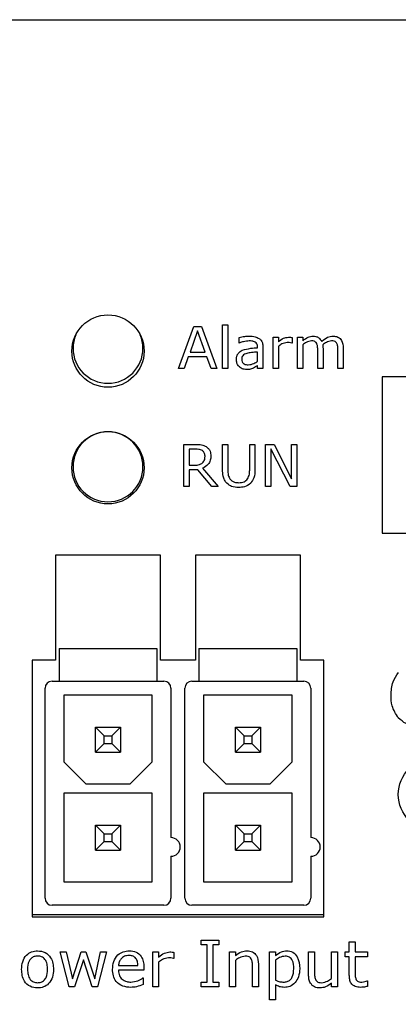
# Model space of a CAD drawing. Header units: millimetres. Extents: x 0 to 840, y 0 to 594.
# Tile 9 of 28: x 288 to 304, y 207 to 249. Entities that reach past the tile are written whole.
import ezdxf

# ---------------------------------------------------------------- set-up
doc = ezdxf.new("R2010")
doc.units = ezdxf.units.MM
doc.layers.get('0').update_dxf_attribs({"color": 3, "lineweight": 30})
doc.layers.add('Dimension', color=7, linetype='Continuous', lineweight=18)
doc.styles.add('Annotative', font='arial.ttf')
doc.dimstyles.new('ISO-iCore', dxfattribs={"dimtxt": 5, "dimasz": 5, "dimexe": 1, "dimexo": 1, "dimgap": 1, "dimtad": 1, "dimrnd": 0.0005, "dimzin": 9, "dimdsep": 46, "dimtxsty": 'Annotative', "dimcen": 0, "dimclrd": 256, "dimclre": 256, "dimclrt": 2, "dimadec": 1, "dimazin": 2, "dimtfac": 1, "dimtix": 1, "dimtmove": 1, "dimatfit": 0, "dimfxl": 1, "dimarcsym": 1})

# ---------------------------------------------------------------- blocks, each defined once
blk = doc.blocks.new('*D1182')
at = {"layer": 'Defpoints', "color": 0}
for p in [(272.6, 218.983), (407.6, 218.983), (407.6, 180.078)]:
    blk.add_point(p, dxfattribs=at)
at = {"layer": 'Dimension', "lineweight": -2}
for p, q in [((272.6, 217.983), (272.6, 179.078)), ((407.6, 217.983), (407.6, 179.078)), ((277.6, 180.078), (402.6, 180.078))]:
    blk.add_line(p, q, dxfattribs=at)
at = {"layer": 'Dimension'}
for points in [[(277.6, 180.911), (277.6, 179.244), (272.6, 180.078)], [(402.6, 179.244), (402.6, 180.911), (407.6, 180.078)]]:
    blk.add_solid(points, dxfattribs=at)
at = {"layer": 'Dimension', "color": 2, "insert": (340.1, 183.632), "char_height": 5, "attachment_point": 5, "style": 'Annotative'}
blk.add_mtext('135', dxfattribs=at)

msp = doc.modelspace()

# ---------------------------------------------------------------- linework, layer by layer
for p, q in [((280.61, 248.733), (399.59, 248.733)), ((294.622, 233.783), (295.282, 235.583)), ((295.282, 235.583), (295.603, 235.583)), ((295.603, 235.583), (296.263, 233.783)), ((296.514, 235.652), (296.741, 235.652)), ((296.514, 233.783), (296.514, 235.652)), ((296.741, 235.652), (296.741, 233.783)), ((295.443, 235.394), (295.117, 234.49)), ((295.768, 234.49), (295.443, 235.394)), ((297.22, 234.877), (297.22, 235.111)), ((298.678, 235.128), (298.906, 235.128)), ((298.678, 233.783), (298.678, 235.128)), ((298.906, 235.128), (298.906, 234.929)), ((299.498, 235.113), (299.498, 234.877)), ((299.726, 235.128), (299.954, 235.128)), ((299.726, 233.783), (299.726, 235.128)), ((299.954, 235.128), (299.954, 234.978)), ((297.232, 234.877), (297.22, 234.877)), ((298.017, 234.672), (298.017, 234.708)), ((298.245, 234.704), (298.245, 233.783)), ((298.906, 234.734), (298.906, 233.783)), ((299.498, 234.877), (299.487, 234.877)), ((299.954, 234.803), (299.954, 233.783)), ((300.82, 234.658), (300.82, 233.783)), ((301.686, 234.661), (301.686, 233.783)), ((295.043, 234.285), (294.865, 233.783)), ((295.843, 234.285), (295.043, 234.285)), ((295.117, 234.49), (295.768, 234.49)), ((296.02, 233.783), (295.843, 234.285)), ((298.017, 234.105), (298.017, 234.49)), ((300.592, 233.783), (300.592, 234.561)), ((301.458, 233.783), (301.458, 234.561)), ((294.865, 233.783), (294.622, 233.783)), ((296.263, 233.783), (296.02, 233.783)), ((296.741, 233.783), (296.514, 233.783)), ((298.017, 233.783), (298.017, 233.92)), ((298.245, 233.783), (298.017, 233.783)), ((298.906, 233.783), (298.678, 233.783)), ((299.954, 233.783), (299.726, 233.783)), ((300.82, 233.783), (300.592, 233.783)), ((301.686, 233.783), (301.458, 233.783)), ((307.36, 233.433), (303.36, 233.433)), ((303.36, 233.433), (303.36, 226.733)), ((294.85, 230.533), (295.347, 230.533)), ((294.85, 228.733), (294.85, 230.533)), ((296.514, 230.533), (296.741, 230.533)), ((296.514, 229.451), (296.514, 230.533)), ((296.741, 230.533), (296.741, 229.439)), ((297.676, 230.533), (297.904, 230.533)), ((297.676, 229.433), (297.676, 230.533)), ((297.904, 230.533), (297.904, 229.451)), ((298.359, 230.533), (298.729, 230.533)), ((298.359, 228.733), (298.359, 230.533)), ((298.729, 230.533), (299.476, 229.063)), ((299.476, 230.533), (299.704, 230.533)), ((299.476, 229.063), (299.476, 230.533)), ((299.704, 230.533), (299.704, 228.733)), ((295.078, 230.328), (295.078, 229.645)), ((295.357, 230.328), (295.078, 230.328)), ((298.587, 230.344), (298.587, 228.733)), ((299.406, 228.733), (298.587, 230.344)), ((295.078, 229.645), (295.318, 229.645)), ((295.078, 229.44), (295.078, 228.733)), ((295.454, 229.44), (295.078, 229.44)), ((296.057, 228.733), (295.454, 229.44)), ((295.653, 229.512), (296.331, 228.733)), ((295.078, 228.733), (294.85, 228.733)), ((296.331, 228.733), (296.057, 228.733)), ((298.587, 228.733), (298.359, 228.733)), ((299.704, 228.733), (299.406, 228.733)), ((303.36, 226.733), (329.86, 226.733)), ((293.85, 225.789), (289.35, 225.789)), ((289.35, 225.789), (289.35, 221.289)), ((293.85, 221.289), (293.85, 225.789)), ((299.85, 225.789), (295.35, 225.789)), ((295.35, 225.789), (295.35, 221.289)), ((299.85, 221.289), (299.85, 225.789)), ((289.5, 221.783), (289.5, 220.383)), ((289.5, 221.783), (293.7, 221.783)), ((293.7, 221.783), (293.7, 220.383)), ((295.5, 221.783), (299.7, 221.783)), ((295.5, 221.783), (295.5, 220.383)), ((299.7, 221.783), (299.7, 220.383)), ((289.35, 221.289), (288.35, 221.289)), ((288.35, 221.289), (288.35, 210.289)), ((295.35, 221.289), (293.85, 221.289)), ((300.85, 221.289), (299.85, 221.289)), ((300.85, 210.289), (300.85, 221.289)), ((289.2, 220.383), (289.5, 220.383)), ((289.5, 220.383), (293.7, 220.383)), ((293.7, 220.383), (294, 220.383)), ((295.2, 220.383), (295.5, 220.383)), ((295.5, 220.383), (299.7, 220.383)), ((299.7, 220.383), (300, 220.383)), ((288.9, 211.083), (288.9, 220.083)), ((294.3, 220.083), (294.3, 213.683)), ((294.9, 211.083), (294.9, 220.083)), ((300.3, 220.083), (300.3, 213.683)), ((293.5, 219.783), (289.7, 219.783)), ((289.7, 219.783), (289.7, 216.933)), ((293.5, 216.933), (293.5, 219.783)), ((295.7, 219.783), (295.7, 216.933)), ((299.5, 219.783), (295.7, 219.783)), ((299.5, 216.933), (299.5, 219.783)), ((291.065, 217.348), (291.065, 218.418)), ((291.435, 218.048), (291.065, 218.418)), ((291.065, 218.418), (292.135, 218.418)), ((291.765, 218.048), (292.135, 218.418)), ((292.135, 218.418), (292.135, 217.348)), ((297.065, 218.418), (298.135, 218.418)), ((297.435, 218.048), (297.065, 218.418)), ((297.065, 217.348), (297.065, 218.418)), ((297.765, 218.048), (298.135, 218.418)), ((298.135, 218.418), (298.135, 217.348)), ((291.435, 217.718), (291.435, 218.048)), ((291.435, 218.048), (291.765, 218.048)), ((291.765, 218.048), (291.765, 217.718)), ((297.435, 218.048), (297.765, 218.048)), ((297.435, 217.718), (297.435, 218.048)), ((297.765, 218.048), (297.765, 217.718)), ((291.435, 217.718), (291.065, 217.348)), ((291.065, 217.348), (292.135, 217.348)), ((291.435, 217.718), (291.765, 217.718)), ((291.765, 217.718), (292.135, 217.348)), ((297.435, 217.718), (297.065, 217.348)), ((297.065, 217.348), (298.135, 217.348)), ((297.435, 217.718), (297.765, 217.718)), ((297.765, 217.718), (298.135, 217.348)), ((289.7, 216.933), (290.65, 215.983)), ((292.55, 215.983), (293.5, 216.933)), ((295.7, 216.933), (296.65, 215.983)), ((298.55, 215.983), (299.5, 216.933)), ((290.65, 215.983), (292.55, 215.983)), ((296.65, 215.983), (298.55, 215.983)), ((289.7, 215.583), (289.7, 211.783)), ((293.5, 215.583), (289.7, 215.583)), ((293.5, 211.783), (293.5, 215.583)), ((295.7, 215.583), (295.7, 211.783)), ((299.5, 215.583), (295.7, 215.583)), ((299.5, 211.783), (299.5, 215.583)), ((291.065, 214.218), (292.135, 214.218)), ((291.435, 213.848), (291.065, 214.218)), ((291.065, 213.148), (291.065, 214.218)), ((291.765, 213.848), (292.135, 214.218)), ((292.135, 214.218), (292.135, 213.148)), ((297.065, 214.218), (298.135, 214.218)), ((297.435, 213.848), (297.065, 214.218)), ((297.065, 213.148), (297.065, 214.218)), ((297.765, 213.848), (298.135, 214.218)), ((298.135, 214.218), (298.135, 213.148)), ((291.435, 213.518), (291.065, 213.148)), ((291.435, 213.848), (291.765, 213.848)), ((291.435, 213.518), (291.435, 213.848)), ((291.435, 213.518), (291.765, 213.518)), ((291.765, 213.848), (291.765, 213.518)), ((291.765, 213.518), (292.135, 213.148)), ((297.435, 213.518), (297.065, 213.148)), ((297.435, 213.518), (297.435, 213.848)), ((297.435, 213.848), (297.765, 213.848)), ((297.435, 213.518), (297.765, 213.518)), ((297.765, 213.848), (297.765, 213.518)), ((297.765, 213.518), (298.135, 213.148)), ((291.065, 213.148), (292.135, 213.148)), ((297.065, 213.148), (298.135, 213.148)), ((294.3, 212.883), (294.3, 211.083)), ((300.3, 212.883), (300.3, 211.083)), ((289.7, 211.783), (293.5, 211.783)), ((295.7, 211.783), (299.5, 211.783)), ((294, 210.783), (289.2, 210.783)), ((300, 210.783), (295.2, 210.783)), ((288.35, 210.383), (290.55, 210.383)), ((288.35, 210.289), (300.85, 210.289)), ((290.55, 210.383), (290.85, 210.383)), ((290.85, 210.383), (292.35, 210.383)), ((292.35, 210.383), (292.65, 210.383)), ((292.65, 210.383), (296.55, 210.383)), ((296.55, 210.383), (296.85, 210.383)), ((296.85, 210.383), (298.35, 210.383)), ((298.35, 210.383), (298.65, 210.383)), ((298.65, 210.383), (300.85, 210.383)), ((295.593, 209.086), (295.593, 209.289)), ((295.593, 209.289), (296.353, 209.289)), ((296.353, 209.289), (296.353, 209.086)), ((295.847, 209.086), (295.593, 209.086)), ((295.847, 207.491), (295.847, 209.086)), ((296.353, 209.086), (296.1, 209.086)), ((296.1, 209.086), (296.1, 207.491)), ((301.948, 208.782), (301.948, 209.213)), ((301.948, 209.213), (302.201, 209.213)), ((302.201, 209.213), (302.201, 208.782)), ((289.543, 208.782), (289.804, 208.782)), ((289.934, 207.289), (289.543, 208.782)), ((289.804, 208.782), (290.076, 207.626)), ((290.076, 207.626), (290.447, 208.782)), ((290.543, 208.44), (290.164, 207.289)), ((290.447, 208.782), (290.653, 208.782)), ((290.924, 207.289), (290.543, 208.44)), ((290.653, 208.782), (291.033, 207.626)), ((291.033, 207.626), (291.281, 208.782)), ((291.543, 208.782), (291.156, 207.289)), ((291.281, 208.782), (291.543, 208.782)), ((293.517, 207.289), (293.517, 208.782)), ((293.517, 208.782), (293.771, 208.782)), ((293.771, 208.782), (293.771, 208.562)), ((294.429, 208.504), (294.416, 208.504)), ((294.429, 208.766), (294.429, 208.504)), ((296.809, 207.289), (296.809, 208.782)), ((296.809, 208.782), (297.062, 208.782)), ((297.062, 208.782), (297.062, 208.625)), ((298.53, 206.732), (298.53, 208.782)), ((298.53, 208.782), (298.783, 208.782)), ((298.783, 208.782), (298.783, 208.634)), ((300.201, 207.807), (300.201, 208.782)), ((300.201, 208.782), (300.454, 208.782)), ((300.454, 208.782), (300.454, 207.918)), ((301.188, 207.649), (301.188, 208.782)), ((301.188, 208.782), (301.441, 208.782)), ((301.441, 208.782), (301.441, 207.289)), ((301.771, 208.58), (301.771, 208.782)), ((301.771, 208.782), (301.948, 208.782)), ((301.948, 208.58), (301.771, 208.58)), ((301.948, 207.783), (301.948, 208.58)), ((302.201, 208.782), (302.733, 208.782)), ((302.733, 208.58), (302.201, 208.58)), ((302.201, 208.58), (302.201, 207.901)), ((302.733, 208.782), (302.733, 208.58)), ((292.049, 208.2), (292.885, 208.2)), ((293.138, 208.138), (293.138, 207.998)), ((293.771, 208.345), (293.771, 207.289)), ((297.062, 208.422), (297.062, 207.289)), ((297.796, 207.289), (297.796, 208.153)), ((298.049, 208.264), (298.049, 207.289)), ((298.783, 208.433), (298.783, 207.575)), ((293.138, 207.998), (292.049, 207.998)), ((293.099, 207.668), (293.112, 207.668)), ((293.112, 207.668), (293.112, 207.391)), ((290.164, 207.289), (289.934, 207.289)), ((291.156, 207.289), (290.924, 207.289)), ((293.771, 207.289), (293.517, 207.289)), ((295.593, 207.289), (295.593, 207.491)), ((295.593, 207.491), (295.847, 207.491)), ((296.353, 207.289), (295.593, 207.289)), ((296.1, 207.491), (296.353, 207.491)), ((296.353, 207.491), (296.353, 207.289)), ((297.062, 207.289), (296.809, 207.289)), ((298.049, 207.289), (297.796, 207.289)), ((298.783, 207.368), (298.783, 206.732)), ((301.188, 207.289), (301.188, 207.447)), ((301.441, 207.289), (301.188, 207.289)), ((302.719, 207.542), (302.733, 207.542)), ((302.733, 207.542), (302.733, 207.308)), ((298.783, 206.732), (298.53, 206.732))]:
    msp.add_line(p, q)
for centre in [(291.6, 234.533), (291.6, 229.533), (305.6, 215.533)]:
    msp.add_circle(centre, 1.55)
for centre, radius, start, end in [((291.6, 234.653), 1.5, 157.4429, 180), ((291.6, 234.653), 1.5, 0, 22.5571), ((291.6, 234.653), 1.5, 180, 270), ((291.6, 234.653), 1.5, 270, 0), ((291.6, 229.573), 1.5, 90, 180), ((291.6, 229.573), 1.5, 0, 90), ((291.6, 229.573), 1.5, 180, 270), ((291.6, 229.573), 1.5, 270, 0), ((289.2, 220.083), 0.3, 90, 180), ((294, 220.083), 0.3, 0, 90), ((295.2, 220.083), 0.3, 90, 180), ((300, 220.083), 0.3, 0, 90), ((294.3, 213.283), 0.4, 270, 90), ((300.3, 213.283), 0.4, 270, 90), ((289.2, 211.083), 0.3, 180, 270), ((294, 211.083), 0.3, 270, 0), ((295.2, 211.083), 0.3, 180, 270), ((300, 211.083), 0.3, 270, 0)]:
    msp.add_arc(centre, radius, start, end)
for points, knots in [([(297.22, 235.111), (297.301, 235.13), (297.445, 235.164), (297.594, 235.17), (297.659, 235.173)], [0, 0, 0, 0, 0.5600772, 1, 1, 1, 1]), ([(297.659, 235.173), (297.744, 235.172), (297.897, 235.171), (298.031, 235.1), (298.09, 235.069)], [0, 0, 0, 0, 0.561207, 1, 1, 1, 1]), ([(298.09, 235.069), (298.119, 235.043), (298.176, 234.992), (298.236, 234.864), (298.242, 234.765), (298.245, 234.704)], [0, 0, 0, 0, 0.2799207, 0.5600267, 1, 1, 1, 1]), ([(298.906, 234.929), (298.978, 234.988), (299.105, 235.093), (299.268, 235.117), (299.339, 235.128)], [0, 0, 0, 0, 0.561258, 1, 1, 1, 1]), ([(299.339, 235.128), (299.369, 235.127), (299.422, 235.126), (299.475, 235.117), (299.498, 235.113)], [0, 0, 0, 0, 0.559846, 1, 1, 1, 1]), ([(299.954, 234.978), (300.026, 235.037), (300.154, 235.142), (300.317, 235.164), (300.389, 235.173)], [0, 0, 0, 0, 0.560949, 1, 1, 1, 1]), ([(300.389, 235.173), (300.432, 235.171), (300.519, 235.165), (300.665, 235.101), (300.726, 235.005), (300.763, 234.947)], [0, 0, 0, 0, 0.28144, 0.562295, 1, 1, 1, 1]), ([(300.763, 234.947), (300.844, 235.016), (300.987, 235.138), (301.173, 235.163), (301.255, 235.173)], [0, 0, 0, 0, 0.561053, 1, 1, 1, 1]), ([(301.255, 235.173), (301.327, 235.168), (301.471, 235.157), (301.666, 234.962), (301.678, 234.775), (301.686, 234.661)], [0, 0, 0, 0, 0.28103, 0.55962, 1, 1, 1, 1]), ([(297.656, 234.968), (297.575, 234.961), (297.43, 234.948), (297.293, 234.899), (297.232, 234.877)], [0, 0, 0, 0, 0.559574, 1, 1, 1, 1]), ([(297.357, 234.569), (297.478, 234.601), (297.695, 234.659), (297.919, 234.668), (298.017, 234.672)], [0, 0, 0, 0, 0.5589, 1, 1, 1, 1]), ([(297.913, 234.92), (297.866, 234.937), (297.784, 234.967), (297.695, 234.968), (297.656, 234.968)], [0, 0, 0, 0, 0.558246, 1, 1, 1, 1]), ([(298.017, 234.708), (298.014, 234.756), (298.008, 234.842), (297.942, 234.896), (297.913, 234.92)], [0, 0, 0, 0, 0.560567, 1, 1, 1, 1]), ([(299.283, 234.9), (299.205, 234.886), (299.065, 234.861), (298.955, 234.773), (298.906, 234.734)], [0, 0, 0, 0, 0.557754, 1, 1, 1, 1]), ([(299.487, 234.877), (299.449, 234.885), (299.382, 234.899), (299.313, 234.899), (299.283, 234.9)], [0, 0, 0, 0, 0.559834, 1, 1, 1, 1]), ([(300.324, 234.968), (300.248, 234.952), (300.112, 234.924), (300.003, 234.84), (299.954, 234.803)], [0, 0, 0, 0, 0.557501, 1, 1, 1, 1]), ([(300.552, 234.863), (300.538, 234.884), (300.509, 234.925), (300.427, 234.965), (300.363, 234.967), (300.324, 234.968)], [0, 0, 0, 0, 0.279562, 0.559254, 1, 1, 1, 1]), ([(300.592, 234.561), (300.593, 234.619), (300.594, 234.721), (300.564, 234.82), (300.552, 234.863)], [0, 0, 0, 0, 0.56119, 1, 1, 1, 1]), ([(301.19, 234.968), (301.112, 234.952), (300.973, 234.922), (300.861, 234.835), (300.811, 234.797)], [0, 0, 0, 0, 0.557373, 1, 1, 1, 1]), ([(300.811, 234.797), (300.814, 234.771), (300.819, 234.725), (300.82, 234.678), (300.82, 234.658)], [0, 0, 0, 0, 0.559983, 1, 1, 1, 1]), ([(301.417, 234.862), (301.403, 234.882), (301.376, 234.924), (301.293, 234.965), (301.229, 234.967), (301.19, 234.968)], [0, 0, 0, 0, 0.279671, 0.559352, 1, 1, 1, 1]), ([(301.458, 234.561), (301.458, 234.618), (301.459, 234.721), (301.43, 234.819), (301.417, 234.862)], [0, 0, 0, 0, 0.561225, 1, 1, 1, 1]), ([(297.106, 234.169), (297.108, 234.216), (297.113, 234.31), (297.187, 234.468), (297.293, 234.53), (297.357, 234.569)], [0, 0, 0, 0, 0.281204, 0.561247, 1, 1, 1, 1]), ([(297.552, 234.435), (297.52, 234.424), (297.456, 234.401), (297.38, 234.341), (297.338, 234.262), (297.335, 234.208), (297.334, 234.182)], [0, 0, 0, 0, 0.280398, 0.560165, 0.77973, 1, 1, 1, 1]), ([(297.334, 234.182), (297.337, 234.142), (297.343, 234.062), (297.449, 233.952), (297.553, 233.946), (297.617, 233.943)], [0, 0, 0, 0, 0.281056, 0.559495, 1, 1, 1, 1]), ([(298.017, 234.49), (297.93, 234.485), (297.773, 234.477), (297.619, 234.448), (297.552, 234.435)], [0, 0, 0, 0, 0.560284, 1, 1, 1, 1]), ([(297.538, 233.738), (297.474, 233.745), (297.346, 233.759), (297.202, 233.874), (297.118, 234.018), (297.11, 234.119), (297.106, 234.169)], [0, 0, 0, 0, 0.279675, 0.55935, 0.77948, 1, 1, 1, 1]), ([(297.838, 233.803), (297.784, 233.781), (297.687, 233.742), (297.584, 233.739), (297.538, 233.738)], [0, 0, 0, 0, 0.55972, 1, 1, 1, 1]), ([(297.617, 233.943), (297.699, 233.955), (297.846, 233.977), (297.965, 234.066), (298.017, 234.105)], [0, 0, 0, 0, 0.557955, 1, 1, 1, 1]), ([(298.017, 233.92), (297.985, 233.896), (297.928, 233.853), (297.866, 233.818), (297.838, 233.803)], [0, 0, 0, 0, 0.560205, 1, 1, 1, 1]), ([(295.347, 230.533), (295.437, 230.533), (295.599, 230.534), (295.744, 230.466), (295.808, 230.436)], [0, 0, 0, 0, 0.561046, 1, 1, 1, 1]), ([(295.808, 230.436), (295.842, 230.409), (295.912, 230.357), (295.999, 230.222), (296.007, 230.109), (296.012, 230.04)], [0, 0, 0, 0, 0.280487, 0.560743, 1, 1, 1, 1]), ([(295.646, 230.265), (295.594, 230.287), (295.502, 230.328), (295.401, 230.328), (295.357, 230.328)], [0, 0, 0, 0, 0.5580139, 1, 1, 1, 1]), ([(295.762, 230.025), (295.757, 230.079), (295.75, 230.175), (295.677, 230.237), (295.646, 230.265)], [0, 0, 0, 0, 0.560221, 1, 1, 1, 1]), ([(296.012, 230.04), (296.008, 229.976), (295.999, 229.848), (295.888, 229.64), (295.742, 229.56), (295.653, 229.512)], [0, 0, 0, 0, 0.281062, 0.561365, 1, 1, 1, 1]), ([(295.656, 229.739), (295.693, 229.787), (295.758, 229.872), (295.761, 229.978), (295.762, 230.025)], [0, 0, 0, 0, 0.557685, 1, 1, 1, 1]), ([(295.318, 229.645), (295.387, 229.645), (295.509, 229.645), (295.611, 229.711), (295.656, 229.739)], [0, 0, 0, 0, 0.561872, 1, 1, 1, 1]), ([(296.698, 228.865), (296.661, 228.911), (296.586, 229.003), (296.523, 229.207), (296.517, 229.359), (296.514, 229.451)], [0, 0, 0, 0, 0.2797, 0.55965, 1, 1, 1, 1]), ([(296.741, 229.439), (296.741, 229.362), (296.74, 229.225), (296.804, 229.105), (296.832, 229.052)], [0, 0, 0, 0, 0.561102, 1, 1, 1, 1]), ([(297.586, 229.052), (297.618, 229.119), (297.675, 229.24), (297.675, 229.374), (297.676, 229.433)], [0, 0, 0, 0, 0.557997, 1, 1, 1, 1]), ([(297.904, 229.451), (297.901, 229.331), (297.896, 229.116), (297.773, 228.941), (297.719, 228.865)], [0, 0, 0, 0, 0.56156, 1, 1, 1, 1]), ([(297.208, 228.688), (297.102, 228.693), (296.913, 228.702), (296.764, 228.815), (296.698, 228.865)], [0, 0, 0, 0, 0.560619, 1, 1, 1, 1]), ([(296.832, 229.052), (296.858, 229.022), (296.91, 228.961), (297.043, 228.903), (297.145, 228.897), (297.208, 228.893)], [0, 0, 0, 0, 0.2797871, 0.5598378, 1, 1, 1, 1]), ([(297.208, 228.893), (297.29, 228.897), (297.437, 228.904), (297.54, 229.007), (297.586, 229.052)], [0, 0, 0, 0, 0.561202, 1, 1, 1, 1]), ([(297.719, 228.865), (297.633, 228.804), (297.478, 228.696), (297.291, 228.69), (297.208, 228.688)], [0, 0, 0, 0, 0.55775, 1, 1, 1, 1]), ([(303.737, 219.782), (303.748, 219.981), (303.766, 220.335), (303.964, 220.626), (304.051, 220.754)], [0, 0, 0, 0, 0.56042, 1, 1, 1, 1]), ([(304.05, 218.814), (303.944, 218.98), (303.755, 219.277), (303.743, 219.628), (303.737, 219.782)], [0, 0, 0, 0, 0.558253, 1, 1, 1, 1]), ([(304.891, 218.47), (304.713, 218.485), (304.394, 218.512), (304.155, 218.722), (304.05, 218.814)], [0, 0, 0, 0, 0.55992, 1, 1, 1, 1]), ([(287.897, 208.035), (287.904, 208.146), (287.918, 208.368), (288.075, 208.646), (288.319, 208.812), (288.494, 208.826), (288.582, 208.833)], [0, 0, 0, 0, 0.280736, 0.56, 0.779715, 1, 1, 1, 1]), ([(288.582, 208.605), (288.531, 208.602), (288.429, 208.594), (288.295, 208.514), (288.165, 208.33), (288.156, 208.156), (288.15, 208.035)], [0, 0, 0, 0, 0.1871536, 0.3737136, 0.5605344, 1, 1, 1, 1]), ([(288.582, 208.833), (288.693, 208.821), (288.916, 208.796), (289.147, 208.563), (289.251, 208.296), (289.26, 208.122), (289.264, 208.035)], [0, 0, 0, 0, 0.279307, 0.55824, 0.778852, 1, 1, 1, 1]), ([(289.011, 208.035), (289.008, 208.11), (289.002, 208.261), (288.921, 208.463), (288.761, 208.589), (288.641, 208.6), (288.582, 208.605)], [0, 0, 0, 0, 0.281276, 0.560667, 0.779974, 1, 1, 1, 1]), ([(291.796, 208.036), (291.804, 208.15), (291.819, 208.376), (291.995, 208.652), (292.247, 208.812), (292.425, 208.826), (292.514, 208.833)], [0, 0, 0, 0, 0.280537, 0.559733, 0.779636, 1, 1, 1, 1]), ([(292.496, 208.63), (292.431, 208.625), (292.301, 208.614), (292.157, 208.495), (292.073, 208.35), (292.057, 208.25), (292.049, 208.2)], [0, 0, 0, 0, 0.279883, 0.558874, 0.779321, 1, 1, 1, 1]), ([(292.885, 208.2), (292.881, 208.262), (292.873, 208.385), (292.786, 208.543), (292.642, 208.622), (292.544, 208.628), (292.496, 208.63)], [0, 0, 0, 0, 0.280837, 0.559732, 0.779276, 1, 1, 1, 1]), ([(292.514, 208.833), (292.615, 208.825), (292.814, 208.809), (293.034, 208.613), (293.126, 208.371), (293.134, 208.216), (293.138, 208.138)], [0, 0, 0, 0, 0.280016, 0.55834, 0.778826, 1, 1, 1, 1]), ([(293.771, 208.562), (293.85, 208.627), (293.992, 208.744), (294.172, 208.771), (294.252, 208.782)], [0, 0, 0, 0, 0.561258, 1, 1, 1, 1]), ([(294.19, 208.529), (294.103, 208.514), (293.948, 208.486), (293.825, 208.388), (293.771, 208.345)], [0, 0, 0, 0, 0.557754, 1, 1, 1, 1]), ([(294.416, 208.504), (294.374, 208.513), (294.299, 208.528), (294.223, 208.529), (294.19, 208.529)], [0, 0, 0, 0, 0.559834, 1, 1, 1, 1]), ([(294.252, 208.782), (294.285, 208.782), (294.344, 208.781), (294.403, 208.771), (294.429, 208.766)], [0, 0, 0, 0, 0.559846, 1, 1, 1, 1]), ([(297.062, 208.625), (297.145, 208.688), (297.293, 208.801), (297.477, 208.823), (297.558, 208.833)], [0, 0, 0, 0, 0.560479, 1, 1, 1, 1]), ([(297.485, 208.605), (297.399, 208.588), (297.244, 208.558), (297.118, 208.463), (297.062, 208.422)], [0, 0, 0, 0, 0.5579986, 1, 1, 1, 1]), ([(297.741, 208.492), (297.724, 208.515), (297.691, 208.559), (297.599, 208.6), (297.528, 208.603), (297.485, 208.605)], [0, 0, 0, 0, 0.279398, 0.559526, 1, 1, 1, 1]), ([(297.558, 208.833), (297.639, 208.826), (297.8, 208.813), (298.024, 208.602), (298.039, 208.392), (298.049, 208.264)], [0, 0, 0, 0, 0.281022, 0.560178, 1, 1, 1, 1]), ([(297.796, 208.153), (297.796, 208.218), (297.797, 208.335), (297.758, 208.444), (297.741, 208.492)], [0, 0, 0, 0, 0.561543, 1, 1, 1, 1]), ([(298.783, 208.634), (298.864, 208.696), (299.007, 208.805), (299.185, 208.824), (299.264, 208.833)], [0, 0, 0, 0, 0.560388, 1, 1, 1, 1]), ([(299.201, 208.605), (299.116, 208.591), (298.963, 208.565), (298.838, 208.474), (298.783, 208.433)], [0, 0, 0, 0, 0.5581643, 1, 1, 1, 1]), ([(299.568, 208.06), (299.563, 208.188), (299.556, 208.347), (299.456, 208.506), (299.359, 208.588), (299.264, 208.598), (299.201, 208.605)], [0, 0, 0, 0, 0.4997933, 0.6254523, 0.7508886, 1, 1, 1, 1]), ([(299.264, 208.833), (299.354, 208.822), (299.535, 208.8), (299.788, 208.514), (299.808, 208.242), (299.821, 208.06)], [0, 0, 0, 0, 0.250024, 0.500083, 1, 1, 1, 1]), ([(288.582, 207.238), (288.47, 207.25), (288.246, 207.274), (288.014, 207.506), (287.91, 207.773), (287.902, 207.948), (287.897, 208.035)], [0, 0, 0, 0, 0.279446, 0.558206, 0.778832, 1, 1, 1, 1]), ([(288.15, 208.035), (288.154, 207.959), (288.16, 207.809), (288.243, 207.609), (288.402, 207.482), (288.522, 207.471), (288.582, 207.466)], [0, 0, 0, 0, 0.281175, 0.560654, 0.779989, 1, 1, 1, 1]), ([(288.582, 207.466), (288.632, 207.47), (288.733, 207.478), (288.865, 207.56), (288.994, 207.742), (289.004, 207.914), (289.011, 208.035)], [0, 0, 0, 0, 0.18712, 0.373724, 0.560665, 1, 1, 1, 1]), ([(289.264, 208.035), (289.258, 207.924), (289.244, 207.702), (289.086, 207.426), (288.843, 207.26), (288.669, 207.245), (288.582, 207.238)], [0, 0, 0, 0, 0.280729, 0.560047, 0.779756, 1, 1, 1, 1]), ([(292.579, 207.263), (292.461, 207.272), (292.227, 207.288), (291.946, 207.484), (291.812, 207.761), (291.801, 207.944), (291.796, 208.036)], [0, 0, 0, 0, 0.28047, 0.559116, 0.779139, 1, 1, 1, 1]), ([(299.133, 207.491), (299.184, 207.495), (299.285, 207.503), (299.42, 207.583), (299.551, 207.766), (299.561, 207.939), (299.568, 208.06)], [0, 0, 0, 0, 0.187163, 0.373807, 0.560752, 1, 1, 1, 1]), ([(299.821, 208.06), (299.814, 207.94), (299.8, 207.726), (299.68, 207.549), (299.627, 207.471)], [0, 0, 0, 0, 0.560292, 1, 1, 1, 1]), ([(292.049, 207.998), (292.055, 207.916), (292.065, 207.77), (292.161, 207.66), (292.203, 207.612)], [0, 0, 0, 0, 0.5602058, 1, 1, 1, 1]), ([(292.203, 207.612), (292.267, 207.572), (292.382, 207.499), (292.516, 207.494), (292.576, 207.491)], [0, 0, 0, 0, 0.558298, 1, 1, 1, 1]), ([(292.576, 207.491), (292.681, 207.503), (292.869, 207.525), (293.029, 207.624), (293.099, 207.668)], [0, 0, 0, 0, 0.559669, 1, 1, 1, 1]), ([(300.693, 207.238), (300.613, 207.245), (300.452, 207.26), (300.278, 207.422), (300.209, 207.618), (300.204, 207.744), (300.201, 207.807)], [0, 0, 0, 0, 0.279837, 0.558037, 0.77867, 1, 1, 1, 1]), ([(300.454, 207.918), (300.453, 207.853), (300.451, 207.736), (300.492, 207.628), (300.51, 207.58)], [0, 0, 0, 0, 0.56153, 1, 1, 1, 1]), ([(300.766, 207.466), (300.852, 207.483), (301.007, 207.513), (301.133, 207.608), (301.188, 207.649)], [0, 0, 0, 0, 0.558245, 1, 1, 1, 1]), ([(302.423, 207.263), (302.347, 207.268), (302.196, 207.278), (302.018, 207.417), (301.955, 207.605), (301.95, 207.723), (301.948, 207.783)], [0, 0, 0, 0, 0.280543, 0.55815, 0.778666, 1, 1, 1, 1]), ([(302.201, 207.901), (302.198, 207.841), (302.194, 207.736), (302.229, 207.637), (302.245, 207.594)], [0, 0, 0, 0, 0.562041, 1, 1, 1, 1]), ([(293.112, 207.391), (293.016, 207.351), (292.845, 207.281), (292.66, 207.269), (292.579, 207.263)], [0, 0, 0, 0, 0.560299, 1, 1, 1, 1]), ([(298.783, 207.575), (298.846, 207.547), (298.958, 207.498), (299.08, 207.493), (299.133, 207.491)], [0, 0, 0, 0, 0.559895, 1, 1, 1, 1]), ([(299.176, 207.263), (299.099, 207.268), (298.96, 207.277), (298.837, 207.34), (298.783, 207.368)], [0, 0, 0, 0, 0.5595, 1, 1, 1, 1]), ([(299.627, 207.471), (299.554, 207.406), (299.425, 207.288), (299.252, 207.271), (299.176, 207.263)], [0, 0, 0, 0, 0.559205, 1, 1, 1, 1]), ([(300.51, 207.58), (300.526, 207.557), (300.558, 207.512), (300.651, 207.468), (300.722, 207.467), (300.766, 207.466)], [0, 0, 0, 0, 0.27985, 0.559257, 1, 1, 1, 1]), ([(301.188, 207.447), (301.106, 207.383), (300.958, 207.268), (300.774, 207.247), (300.693, 207.238)], [0, 0, 0, 0, 0.560843, 1, 1, 1, 1]), ([(302.245, 207.594), (302.26, 207.572), (302.291, 207.529), (302.381, 207.493), (302.448, 207.492), (302.489, 207.491)], [0, 0, 0, 0, 0.27954, 0.558865, 1, 1, 1, 1]), ([(302.733, 207.308), (302.676, 207.294), (302.574, 207.271), (302.469, 207.266), (302.423, 207.263)], [0, 0, 0, 0, 0.560003, 1, 1, 1, 1]), ([(302.489, 207.491), (302.533, 207.495), (302.612, 207.503), (302.686, 207.53), (302.719, 207.542)], [0, 0, 0, 0, 0.55957, 1, 1, 1, 1])]:
    msp.add_open_spline(points, degree=3, knots=knots)

# ---------------------------------------------------------------- dimensions: what is measured, and where the dimension line sits
at = {"layer": 'Dimension'}
dim = msp.add_linear_dim(base=(407.6, 180.078), p1=(272.6, 218.983), p2=(407.6, 218.983), dimstyle='ISO-iCore', override={"dimtxsty": 'Annotative'}, dxfattribs=at)
dim.commit()
dim.dimension.update_dxf_attribs({"geometry": '*D1182', "text_midpoint": (340.1, 183.632)})

doc.saveas('drawing.dxf')
